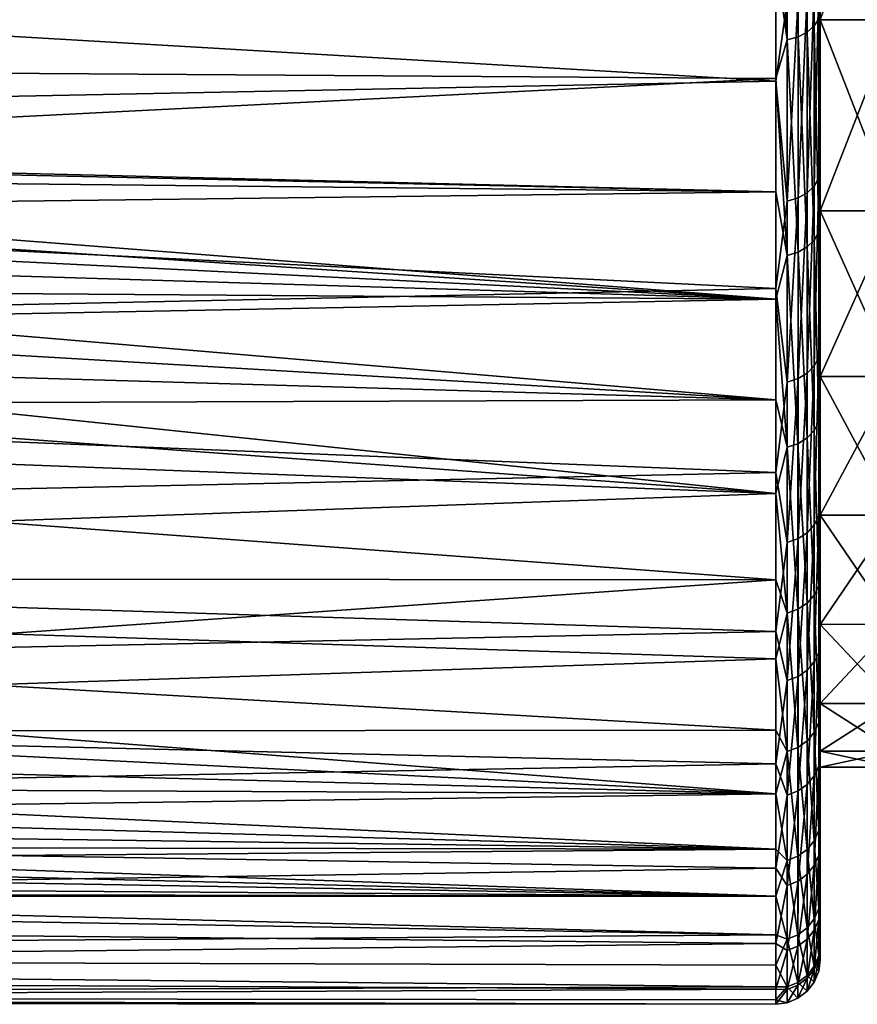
# Model space of a CAD drawing. Header units: millimetres. Extents: x -139 to 106, y -8 to 139.
# Tile 22 of 256: x -123.4 to -117.75, y 56.06 to 62.7. Entities that reach past the tile are written whole.
import ezdxf

# ---------------------------------------------------------------- set-up
doc = ezdxf.new("R2010")
doc.units = ezdxf.units.MM
doc.header["$LTSCALE"] = 53.842063
for name, color, linetype in [('111', 7, 'CONTINUOUS'), ('113', 7, 'CONTINUOUS'), ('114', 7, 'CONTINUOUS'), ('119', 7, 'CONTINUOUS'), ('2', 7, 'CONTINUOUS'), ('98', 7, 'CONTINUOUS')]:
    doc.layers.add(name, color=color, linetype=linetype)

msp = doc.modelspace()

# ---------------------------------------------------------------- linework, layer by layer
at = {"layer": '111', "color": 8, "linetype": 'CONTINUOUS'}
for points in [[(-138.5, 62.445, -14.6477), (-138.5, 64.0871, -16.0182), (-118.2999, 63.1151, -15.2433), (-138.5, 62.445, -14.6477)], [(-118.2998, 63.828, 15.8212), (-138.5, 63.4765, 15.5431), (-118.2998, 62.2895, 14.5016), (-118.2998, 63.828, 15.8212)], [(-138.5, 63.4765, 15.5431), (-138.5, 61.8886, 14.1101), (-118.2998, 62.2895, 14.5016), (-138.5, 63.4765, 15.5431)], [(-118.2999, 62.3088, -14.5199), (-138.5, 62.445, -14.6477), (-118.2999, 63.1151, -15.2433), (-118.2999, 62.3088, -14.5199)], [(-138.5, 62.445, -14.6477), (-118.2999, 62.3088, -14.5199), (-128.5, 61.7923, -14.0126), (-138.5, 62.445, -14.6477)], [(-118.2999, 62.3088, -14.5199), (-118.2999, 61.5429, -13.754), (-128.5, 61.7923, -14.0126), (-118.2999, 62.3088, -14.5199)], [(-118.2998, 62.2895, 14.5016), (-138.5, 61.8886, 14.1101), (-118.2998, 60.8923, 13.033), (-118.2998, 62.2895, 14.5016)], [(-138.5, 61.8886, 14.1101), (-138.5, 60.4628, 12.5157), (-118.2998, 60.8923, 13.033), (-138.5, 61.8886, 14.1101)], [(-128.5, 61.7923, -14.0126), (-118.2999, 61.5429, -13.754), (-127.7645, 61.753, -13.9725), (-128.5, 61.7923, -14.0126)], [(-127.7645, 61.753, -13.9725), (-118.2999, 61.5429, -13.754), (-127.0417, 61.6361, -13.8518), (-127.7645, 61.753, -13.9725)], [(-127.0417, 61.6361, -13.8518), (-118.2999, 61.5429, -13.754), (-126.346, 61.445, -13.6499), (-127.0417, 61.6361, -13.8518)], [(-118.2999, 61.5429, -13.754), (-118.2999, 60.8195, -12.9477), (-126.346, 61.445, -13.6499), (-118.2999, 61.5429, -13.754)], [(-126.346, 61.445, -13.6499), (-118.2999, 60.8195, -12.9477), (-126.0132, 61.3234, -13.5186), (-126.346, 61.445, -13.6499)], [(-126.0132, 61.3234, -13.5186), (-118.2999, 60.8195, -12.9477), (-125.6934, 61.186, -13.3672), (-126.0132, 61.3234, -13.5186)], [(-125.6934, 61.186, -13.3672), (-118.2999, 60.8195, -12.9477), (-125.3887, 61.0342, -13.1963), (-125.6934, 61.186, -13.3672)], [(-125.3887, 61.0342, -13.1963), (-118.2999, 60.8195, -12.9477), (-125.1013, 60.8696, -13.0065), (-125.3887, 61.0342, -13.1963)], [(-118.2998, 60.8923, 13.033), (-138.5, 60.4628, 12.5157), (-118.2998, 59.6511, 11.4305), (-118.2998, 60.8923, 13.033)], [(-125.1013, 60.8696, -13.0065), (-118.2999, 60.8195, -12.9477), (-124.8334, 60.694, -12.7985), (-125.1013, 60.8696, -13.0065)], [(-118.2999, 60.8195, -12.9477), (-118.2999, 60.1409, -12.1035), (-124.8334, 60.694, -12.7985), (-118.2999, 60.8195, -12.9477)], [(-124.8334, 60.694, -12.7985), (-118.2999, 60.1409, -12.1035), (-124.5866, 60.5093, -12.5734), (-124.8334, 60.694, -12.7985)], [(-124.5866, 60.5093, -12.5734), (-118.2999, 60.1409, -12.1035), (-124.3627, 60.3176, -12.3325), (-124.5866, 60.5093, -12.5734)], [(-138.5, 60.4628, 12.5157), (-138.5, 59.2155, 10.7781), (-118.2998, 59.6511, 11.4305), (-138.5, 60.4628, 12.5157)], [(-124.3627, 60.3176, -12.3325), (-118.2999, 60.1409, -12.1035), (-124.163, 60.1209, -12.0771), (-124.3627, 60.3176, -12.3325)], [(-118.2999, 60.1409, -12.1035), (-118.3, 59.509, -11.2238), (-124.163, 60.1209, -12.0771), (-118.2999, 60.1409, -12.1035)], [(-124.163, 60.1209, -12.0771), (-118.3, 59.509, -11.2238), (-123.9884, 59.9209, -11.8085), (-124.163, 60.1209, -12.0771)], [(-123.9884, 59.9209, -11.8085), (-118.3, 59.509, -11.2238), (-123.8399, 59.7195, -11.5282), (-123.9884, 59.9209, -11.8085)], [(-123.8399, 59.7195, -11.5282), (-118.3, 59.509, -11.2238), (-123.6226, 59.3189, -10.9381), (-123.8399, 59.7195, -11.5282)], [(-118.2998, 59.6511, 11.4305), (-138.5, 59.2155, 10.7781), (-118.2998, 58.5784, 9.7106), (-118.2998, 59.6511, 11.4305)], [(-118.3, 59.509, -11.2238), (-118.3, 58.9256, -10.3111), (-123.6226, 59.3189, -10.9381), (-118.3, 59.509, -11.2238)], [(-123.6226, 59.3189, -10.9381), (-118.3, 58.9256, -10.3111), (-123.5136, 58.9297, -10.3179), (-123.6226, 59.3189, -10.9381)], [(-138.5, 59.2155, 10.7781), (-138.5, 58.1608, 8.9173), (-118.2998, 58.5784, 9.7106), (-138.5, 59.2155, 10.7781)], [(-123.5136, 58.9297, -10.3179), (-118.3, 58.9256, -10.3111), (-123.5136, 58.5607, -9.6787), (-123.5136, 58.9297, -10.3179)], [(-118.3, 58.9256, -10.3111), (-118.3, 58.3925, -9.3682), (-123.5136, 58.5607, -9.6787), (-118.3, 58.9256, -10.3111)], [(-118.2998, 58.5784, 9.7106), (-138.5, 58.1608, 8.9173), (-118.2999, 57.6853, 7.891), (-118.2998, 58.5784, 9.7106)], [(-123.5136, 58.5607, -9.6787), (-118.3, 58.3925, -9.3682), (-123.6226, 58.2182, -9.0316), (-123.5136, 58.5607, -9.6787)], [(-118.3, 58.3925, -9.3682), (-118.3, 57.9113, -8.3978), (-123.6226, 58.2182, -9.0316), (-118.3, 58.3925, -9.3682)], [(-123.6226, 58.2182, -9.0316), (-118.3, 57.9113, -8.3978), (-123.8399, 57.9075, -8.3896), (-123.6226, 58.2182, -9.0316)], [(-138.5, 58.1608, 8.9173), (-138.5, 57.3108, 6.9545), (-118.2999, 57.6853, 7.891), (-138.5, 58.1608, 8.9173)], [(-123.8399, 57.9075, -8.3896), (-118.3, 57.4832, -7.4028), (-123.9884, 57.7654, -8.0751), (-123.8399, 57.9075, -8.3896)], [(-118.3, 57.9113, -8.3978), (-118.3, 57.4832, -7.4028), (-123.8399, 57.9075, -8.3896), (-118.3, 57.9113, -8.3978)], [(-123.9884, 57.7654, -8.0751), (-118.3, 57.4832, -7.4028), (-124.163, 57.6328, -7.7676), (-123.9884, 57.7654, -8.0751)], [(-118.2999, 57.6853, 7.891), (-138.5, 57.3108, 6.9545), (-118.2999, 56.9809, 5.9903), (-118.2999, 57.6853, 7.891)], [(-124.163, 57.6328, -7.7676), (-118.3, 57.4832, -7.4028), (-124.3627, 57.51, -7.4695), (-124.163, 57.6328, -7.7676)], [(-124.3627, 57.51, -7.4695), (-118.3, 57.4832, -7.4028), (-124.5866, 57.3972, -7.183), (-124.3627, 57.51, -7.4695)], [(-118.3, 57.4832, -7.4028), (-118.3, 57.1097, -6.386), (-124.5866, 57.3972, -7.183), (-118.3, 57.4832, -7.4028)], [(-124.5866, 57.3972, -7.183), (-118.3, 57.1097, -6.386), (-124.8334, 57.2945, -6.9104), (-124.5866, 57.3972, -7.183)], [(-138.5, 57.3108, 6.9545), (-138.5, 56.6754, 4.9122), (-118.2999, 56.9809, 5.9903), (-138.5, 57.3108, 6.9545)], [(-124.8334, 57.2945, -6.9104), (-118.3, 57.1097, -6.386), (-125.1014, 57.2023, -6.6544), (-124.8334, 57.2945, -6.9104)], [(-125.1014, 57.2023, -6.6544), (-118.3, 57.1097, -6.386), (-125.3887, 57.1201, -6.4169), (-125.1014, 57.2023, -6.6544)], [(-125.3887, 57.1201, -6.4169), (-118.3, 57.1097, -6.386), (-125.6934, 57.048, -6.2), (-125.3887, 57.1201, -6.4169)], [(-118.3, 57.1097, -6.386), (-118.3, 56.7918, -5.3506), (-125.6934, 57.048, -6.2), (-118.3, 57.1097, -6.386)], [(-125.6934, 57.048, -6.2), (-118.3, 56.7918, -5.3506), (-126.0132, 56.9857, -6.0054), (-125.6934, 57.048, -6.2)], [(-118.2999, 56.9809, 5.9903), (-138.5, 56.6754, 4.9122), (-118.3, 56.4726, 4.028), (-118.2999, 56.9809, 5.9903)], [(-126.346, 56.9327, -5.8344), (-118.3, 56.7918, -5.3506), (-127.0417, 56.8535, -5.568), (-126.346, 56.9327, -5.8344)], [(-126.0132, 56.9857, -6.0054), (-118.3, 56.7918, -5.3506), (-126.346, 56.9327, -5.8344), (-126.0132, 56.9857, -6.0054)], [(-138.5, 56.3853, -3.5774), (-138.5, 56.8799, -5.6584), (-118.3001, 56.5304, -4.2994), (-138.5, 56.3853, -3.5774)], [(-118.3001, 56.5304, -4.2994), (-138.5, 56.8799, -5.6584), (-128.5, 56.7923, -5.3523), (-118.3001, 56.5304, -4.2994)], [(-127.7645, 56.8074, -5.4064), (-118.3, 56.7918, -5.3506), (-128.5, 56.7923, -5.3523), (-127.7645, 56.8074, -5.4064)], [(-118.3, 56.7918, -5.3506), (-118.3001, 56.5304, -4.2994), (-128.5, 56.7923, -5.3523), (-118.3, 56.7918, -5.3506)], [(-127.0417, 56.8535, -5.568), (-118.3, 56.7918, -5.3506), (-127.7645, 56.8074, -5.4064), (-127.0417, 56.8535, -5.568)], [(-138.5, 56.6754, 4.9122), (-138.5, 56.2617, 2.8137), (-118.3, 56.4726, 4.028), (-138.5, 56.6754, 4.9122)], [(-118.3001, 56.3262, -3.2356), (-138.5, 56.3853, -3.5774), (-118.3001, 56.5304, -4.2994), (-118.3001, 56.3262, -3.2356)], [(-118.3, 56.4726, 4.028), (-138.5, 56.2617, 2.8137), (-118.3001, 56.1655, 2.0244), (-118.3, 56.4726, 4.028)], [(-138.5, 56.1158, -1.4555), (-138.5, 56.3853, -3.5774), (-118.3001, 56.18, -2.1624), (-138.5, 56.1158, -1.4555)], [(-118.3001, 56.18, -2.1624), (-138.5, 56.3853, -3.5774), (-118.3001, 56.3262, -3.2356), (-118.3001, 56.18, -2.1624)], [(-138.5, 56.2617, 2.8137), (-138.5, 56.0744, 0.683), (-118.3001, 56.1655, 2.0244), (-138.5, 56.2617, 2.8137)], [(-118.3001, 56.0921, -1.0828), (-138.5, 56.1158, -1.4555), (-118.3001, 56.18, -2.1624), (-118.3001, 56.0921, -1.0828)], [(-118.3001, 56.1655, 2.0244), (-138.5, 56.0744, 0.683), (-118.2999, 56.0628, 0), (-118.3001, 56.1655, 2.0244)], [(-138.5, 56.0744, 0.683), (-138.5, 56.1158, -1.4555), (-118.2999, 56.0628, 0), (-138.5, 56.0744, 0.683)], [(-118.2999, 56.0628, 0), (-138.5, 56.1158, -1.4555), (-118.3001, 56.0921, -1.0828), (-118.2999, 56.0628, 0)]]:
    msp.add_3dface(points, dxfattribs=at)
at = {"layer": '113', "color": 8, "linetype": 'CONTINUOUS'}
for points in [[(-118.2998, 63.828, 15.8212), (-118.2998, 62.2895, 14.5016), (-118.2223, 62.8302, 14.9832), (-118.2998, 63.828, 15.8212)], [(-118, 62.4967, 14.285), (-118, 63.2387, 14.9547), (-118.01, 62.9707, 14.8241), (-118, 62.4967, 14.285)], [(-118.01, 61.635, 13.5276), (-118.01, 62.9707, 14.8241), (-118.04, 61.5822, 13.5771), (-118.01, 61.635, 13.5276)], [(-118.04, 61.5822, 13.5771), (-118.01, 62.9707, 14.8241), (-118.04, 62.9227, 14.8783), (-118.04, 61.5822, 13.5771)], [(-118.01, 61.635, 13.5276), (-118, 62.4967, 14.285), (-118.01, 62.9707, 14.8241), (-118.01, 61.635, 13.5276)], [(-118.04, 61.5822, 13.5771), (-118.04, 62.9227, 14.8783), (-118.0877, 61.5368, 13.6197), (-118.04, 61.5822, 13.5771)], [(-118.0877, 61.5368, 13.6197), (-118.04, 62.9227, 14.8783), (-118.0877, 62.8816, 14.9249), (-118.0877, 61.5368, 13.6197)], [(-118.2223, 62.8302, 14.9832), (-118.2222, 61.4802, 13.6728), (-118.1498, 62.85, 14.9607), (-118.2223, 62.8302, 14.9832)], [(-118.2222, 61.4802, 13.6728), (-118.1498, 61.5021, 13.6523), (-118.1498, 62.85, 14.9607), (-118.2222, 61.4802, 13.6728)], [(-118.0877, 61.5368, 13.6197), (-118.0877, 62.8816, 14.9249), (-118.1498, 61.5021, 13.6523), (-118.0877, 61.5368, 13.6197)], [(-118.1498, 61.5021, 13.6523), (-118.0877, 62.8816, 14.9249), (-118.1498, 62.85, 14.9607), (-118.1498, 61.5021, 13.6523)], [(-118.2223, 62.8302, 14.9832), (-118.2998, 62.2895, 14.5016), (-118.2222, 61.4802, 13.6728), (-118.2223, 62.8302, 14.9832)], [(-118, 61.7897, 13.5786), (-118, 62.4967, 14.285), (-118.01, 61.635, 13.5276), (-118, 61.7897, 13.5786)], [(-118.2998, 62.2895, 14.5016), (-118.2998, 60.8923, 13.033), (-118.2222, 61.4802, 13.6728), (-118.2998, 62.2895, 14.5016)], [(-118, 61.1194, 12.8373), (-118, 61.7897, 13.5786), (-118.01, 61.635, 13.5276), (-118, 61.1194, 12.8373)], [(-118.04, 60.3699, 12.1557), (-118.04, 61.5822, 13.5771), (-118.0877, 60.3208, 12.1937), (-118.04, 60.3699, 12.1557)], [(-118.0877, 60.3208, 12.1937), (-118.04, 61.5822, 13.5771), (-118.0877, 61.5368, 13.6197), (-118.0877, 60.3208, 12.1937)], [(-118.01, 60.4271, 12.1113), (-118.01, 61.635, 13.5276), (-118.04, 60.3699, 12.1557), (-118.01, 60.4271, 12.1113)], [(-118.04, 60.3699, 12.1557), (-118.01, 61.635, 13.5276), (-118.04, 61.5822, 13.5771), (-118.04, 60.3699, 12.1557)], [(-118.01, 60.4271, 12.1113), (-118, 61.1194, 12.8373), (-118.01, 61.635, 13.5276), (-118.01, 60.4271, 12.1113)], [(-118.0877, 60.3208, 12.1937), (-118.0877, 61.5368, 13.6197), (-118.1499, 60.2831, 12.2229), (-118.0877, 60.3208, 12.1937)], [(-118.1499, 60.2831, 12.2229), (-118.0877, 61.5368, 13.6197), (-118.1498, 61.5021, 13.6523), (-118.1499, 60.2831, 12.2229)], [(-118.2222, 61.4802, 13.6728), (-118.2998, 60.8923, 13.033), (-118.2223, 60.2594, 12.2413), (-118.2222, 61.4802, 13.6728)], [(-118.2222, 61.4802, 13.6728), (-118.2223, 60.2594, 12.2413), (-118.1498, 61.5021, 13.6523), (-118.2222, 61.4802, 13.6728)], [(-118.2223, 60.2594, 12.2413), (-118.1499, 60.2831, 12.2229), (-118.1498, 61.5021, 13.6523), (-118.2223, 60.2594, 12.2413)], [(-118, 60.4877, 12.063), (-118, 61.1194, 12.8373), (-118.01, 60.4271, 12.1113), (-118, 60.4877, 12.063)], [(-118.2998, 60.8923, 13.033), (-118.2998, 59.6511, 11.4305), (-118.2223, 60.2594, 12.2413), (-118.2998, 60.8923, 13.033)], [(-118, 59.896, 11.2576), (-118, 60.4877, 12.063), (-118.01, 59.3578, 10.5878), (-118, 59.896, 11.2576)], [(-118.01, 59.3578, 10.5878), (-118, 60.4877, 12.063), (-118.01, 60.4271, 12.1113), (-118.01, 59.3578, 10.5878)], [(-118.01, 59.3578, 10.5878), (-118.01, 60.4271, 12.1113), (-118.04, 59.2967, 10.6265), (-118.01, 59.3578, 10.5878)], [(-118.04, 59.2967, 10.6265), (-118.01, 60.4271, 12.1113), (-118.04, 60.3699, 12.1557), (-118.04, 59.2967, 10.6265)], [(-118.0877, 59.2442, 10.6598), (-118.0877, 60.3208, 12.1937), (-118.1499, 59.2039, 10.6853), (-118.0877, 59.2442, 10.6598)], [(-118.1499, 59.2039, 10.6853), (-118.0877, 60.3208, 12.1937), (-118.1499, 60.2831, 12.2229), (-118.1499, 59.2039, 10.6853)], [(-118.04, 59.2967, 10.6265), (-118.04, 60.3699, 12.1557), (-118.0877, 59.2442, 10.6598), (-118.04, 59.2967, 10.6265)], [(-118.0877, 59.2442, 10.6598), (-118.04, 60.3699, 12.1557), (-118.0877, 60.3208, 12.1937), (-118.0877, 59.2442, 10.6598)], [(-118.2223, 60.2594, 12.2413), (-118.2998, 59.6511, 11.4305), (-118.2223, 59.1786, 10.7014), (-118.2223, 60.2594, 12.2413)], [(-118.2223, 60.2594, 12.2413), (-118.2223, 59.1786, 10.7014), (-118.1499, 60.2831, 12.2229), (-118.2223, 60.2594, 12.2413)], [(-118.2223, 59.1786, 10.7014), (-118.1499, 59.2039, 10.6853), (-118.1499, 60.2831, 12.2229), (-118.2223, 59.1786, 10.7014)], [(-118, 59.3459, 10.4233), (-118, 59.896, 11.2576), (-118.01, 59.3578, 10.5878), (-118, 59.3459, 10.4233)], [(-118.2998, 59.6511, 11.4305), (-118.2998, 58.5784, 9.7106), (-118.2223, 59.1786, 10.7014), (-118.2998, 59.6511, 11.4305)], [(-118.0101, 58.4364, 8.9704), (-118.01, 59.3578, 10.5878), (-118.0401, 58.3719, 9.0032), (-118.0101, 58.4364, 8.9704)], [(-118.0401, 58.3719, 9.0032), (-118.01, 59.3578, 10.5878), (-118.04, 59.2967, 10.6265), (-118.0401, 58.3719, 9.0032)], [(-118.0101, 58.4364, 8.9704), (-118, 59.3459, 10.4233), (-118.01, 59.3578, 10.5878), (-118.0101, 58.4364, 8.9704)], [(-118, 58.8388, 9.562), (-118, 59.3459, 10.4233), (-118.0101, 58.4364, 8.9704), (-118, 58.8388, 9.562)], [(-118.0401, 58.3719, 9.0032), (-118.04, 59.2967, 10.6265), (-118.0877, 58.3165, 9.0314), (-118.0401, 58.3719, 9.0032)], [(-118.0877, 58.3165, 9.0314), (-118.04, 59.2967, 10.6265), (-118.0877, 59.2442, 10.6598), (-118.0877, 58.3165, 9.0314)], [(-118.2223, 59.1786, 10.7014), (-118.2998, 58.5784, 9.7106), (-118.2223, 58.2473, 9.0666), (-118.2223, 59.1786, 10.7014)], [(-118.2223, 59.1786, 10.7014), (-118.2223, 58.2473, 9.0666), (-118.1499, 59.2039, 10.6853), (-118.2223, 59.1786, 10.7014)], [(-118.2223, 58.2473, 9.0666), (-118.1499, 58.274, 9.053), (-118.1499, 59.2039, 10.6853), (-118.2223, 58.2473, 9.0666)], [(-118.0877, 58.3165, 9.0314), (-118.0877, 59.2442, 10.6598), (-118.1499, 58.274, 9.053), (-118.0877, 58.3165, 9.0314)], [(-118.1499, 58.274, 9.053), (-118.0877, 59.2442, 10.6598), (-118.1499, 59.2039, 10.6853), (-118.1499, 58.274, 9.053)], [(-118, 58.376, 8.6761), (-118, 58.8388, 9.562), (-118.0101, 58.4364, 8.9704), (-118, 58.376, 8.6761)], [(-118.2998, 58.5784, 9.7106), (-118.2999, 57.6853, 7.891), (-118.2223, 58.2473, 9.0666), (-118.2998, 58.5784, 9.7106)], [(-118.0101, 57.6712, 7.2736), (-118.0101, 58.4364, 8.9704), (-118.0401, 57.6039, 7.3002), (-118.0101, 57.6712, 7.2736)], [(-118.0401, 57.6039, 7.3002), (-118.0101, 58.4364, 8.9704), (-118.0401, 58.3719, 9.0032), (-118.0401, 57.6039, 7.3002)], [(-118.0101, 57.6712, 7.2736), (-118, 58.376, 8.6761), (-118.0101, 58.4364, 8.9704), (-118.0101, 57.6712, 7.2736)], [(-118.0878, 57.5461, 7.323), (-118.0877, 58.3165, 9.0314), (-118.1499, 57.5017, 7.3406), (-118.0878, 57.5461, 7.323)], [(-118.1499, 57.5017, 7.3406), (-118.0877, 58.3165, 9.0314), (-118.1499, 58.274, 9.053), (-118.1499, 57.5017, 7.3406)], [(-118.0401, 57.6039, 7.3002), (-118.0401, 58.3719, 9.0032), (-118.0878, 57.5461, 7.323), (-118.0401, 57.6039, 7.3002)], [(-118.0878, 57.5461, 7.323), (-118.0401, 58.3719, 9.0032), (-118.0877, 58.3165, 9.0314), (-118.0878, 57.5461, 7.323)], [(-118, 57.9587, 7.7679), (-118, 58.376, 8.6761), (-118.0101, 57.6712, 7.2736), (-118, 57.9587, 7.7679)], [(-118.2223, 58.2473, 9.0666), (-118.2223, 57.4739, 7.3516), (-118.1499, 58.274, 9.053), (-118.2223, 58.2473, 9.0666)], [(-118.2223, 57.4739, 7.3516), (-118.1499, 57.5017, 7.3406), (-118.1499, 58.274, 9.053), (-118.2223, 57.4739, 7.3516)], [(-118.2223, 58.2473, 9.0666), (-118.2999, 57.6853, 7.891), (-118.2223, 57.4739, 7.3516), (-118.2223, 58.2473, 9.0666)], [(-118, 57.2653, 5.8948), (-118, 57.9587, 7.7679), (-118.0101, 57.6712, 7.2736), (-118, 57.2653, 5.8948)], [(-118.2999, 57.6853, 7.891), (-118.2999, 56.9809, 5.9903), (-118.2223, 57.4739, 7.3516), (-118.2999, 57.6853, 7.891)], [(-118.0102, 57.0688, 5.5123), (-118.0101, 57.6712, 7.2736), (-118.0401, 56.9993, 5.5325), (-118.0102, 57.0688, 5.5123)], [(-118.0401, 56.9993, 5.5325), (-118.0101, 57.6712, 7.2736), (-118.0401, 57.6039, 7.3002), (-118.0401, 56.9993, 5.5325)], [(-118.0102, 57.0688, 5.5123), (-118, 57.2653, 5.8948), (-118.0101, 57.6712, 7.2736), (-118.0102, 57.0688, 5.5123)], [(-118.0401, 56.9993, 5.5325), (-118.0401, 57.6039, 7.3002), (-118.0878, 56.9397, 5.5498), (-118.0401, 56.9993, 5.5325)], [(-118.0878, 56.9397, 5.5498), (-118.0401, 57.6039, 7.3002), (-118.0878, 57.5461, 7.323), (-118.0878, 56.9397, 5.5498)], [(-118.0878, 56.9397, 5.5498), (-118.0878, 57.5461, 7.323), (-118.15, 56.8939, 5.5631), (-118.0878, 56.9397, 5.5498)], [(-118.15, 56.8939, 5.5631), (-118.0878, 57.5461, 7.323), (-118.1499, 57.5017, 7.3406), (-118.15, 56.8939, 5.5631)], [(-118.2223, 57.4739, 7.3516), (-118.2999, 56.9809, 5.9903), (-118.2224, 56.8651, 5.5714), (-118.2223, 57.4739, 7.3516)], [(-118.2223, 57.4739, 7.3516), (-118.2224, 56.8651, 5.5714), (-118.1499, 57.5017, 7.3406), (-118.2223, 57.4739, 7.3516)], [(-118.2224, 56.8651, 5.5714), (-118.15, 56.8939, 5.5631), (-118.1499, 57.5017, 7.3406), (-118.2224, 56.8651, 5.5714)], [(-118, 56.9905, 4.9337), (-118, 57.2653, 5.8948), (-118.0102, 57.0688, 5.5123), (-118, 56.9905, 4.9337)], [(-118.0102, 56.6348, 3.7022), (-118.0102, 57.0688, 5.5123), (-118.0402, 56.5637, 3.7158), (-118.0102, 56.6348, 3.7022)], [(-118.0402, 56.5637, 3.7158), (-118.0102, 57.0688, 5.5123), (-118.0401, 56.9993, 5.5325), (-118.0402, 56.5637, 3.7158)], [(-118.0102, 56.6348, 3.7022), (-118, 56.9905, 4.9337), (-118.0102, 57.0688, 5.5123), (-118.0102, 56.6348, 3.7022)], [(-118.0402, 56.5637, 3.7158), (-118.0401, 56.9993, 5.5325), (-118.0879, 56.5027, 3.7274), (-118.0402, 56.5637, 3.7158)], [(-118.0879, 56.5027, 3.7274), (-118.0401, 56.9993, 5.5325), (-118.0878, 56.9397, 5.5498), (-118.0879, 56.5027, 3.7274)], [(-118, 56.7647, 3.9594), (-118, 56.9905, 4.9337), (-118.0102, 56.6348, 3.7022), (-118, 56.7647, 3.9594)], [(-118.2999, 56.9809, 5.9903), (-118.3, 56.4726, 4.028), (-118.2224, 56.8651, 5.5714), (-118.2999, 56.9809, 5.9903)], [(-118.0879, 56.5027, 3.7274), (-118.0878, 56.9397, 5.5498), (-118.1501, 56.4558, 3.7363), (-118.0879, 56.5027, 3.7274)], [(-118.1501, 56.4558, 3.7363), (-118.0878, 56.9397, 5.5498), (-118.15, 56.8939, 5.5631), (-118.1501, 56.4558, 3.7363)], [(-118.2224, 56.8651, 5.5714), (-118.3, 56.4726, 4.028), (-118.2224, 56.4264, 3.7419), (-118.2224, 56.8651, 5.5714)], [(-118.2224, 56.8651, 5.5714), (-118.2224, 56.4264, 3.7419), (-118.15, 56.8939, 5.5631), (-118.2224, 56.8651, 5.5714)], [(-118.2224, 56.4264, 3.7419), (-118.1501, 56.4558, 3.7363), (-118.15, 56.8939, 5.5631), (-118.2224, 56.4264, 3.7419)], [(-118, 56.463, 1.9847), (-118, 56.7647, 3.9594), (-118.0102, 56.6348, 3.7022), (-118, 56.463, 1.9847)], [(-118.0103, 56.3728, 1.8593), (-118.0102, 56.6348, 3.7022), (-118.0403, 56.3008, 1.8661), (-118.0103, 56.3728, 1.8593)], [(-118.0403, 56.3008, 1.8661), (-118.0102, 56.6348, 3.7022), (-118.0402, 56.5637, 3.7158), (-118.0403, 56.3008, 1.8661)], [(-118.0103, 56.3728, 1.8593), (-118, 56.463, 1.9847), (-118.0102, 56.6348, 3.7022), (-118.0103, 56.3728, 1.8593)], [(-118.0403, 56.3008, 1.8661), (-118.0402, 56.5637, 3.7158), (-118.088, 56.2389, 1.872), (-118.0403, 56.3008, 1.8661)], [(-118.088, 56.2389, 1.872), (-118.0402, 56.5637, 3.7158), (-118.0879, 56.5027, 3.7274), (-118.088, 56.2389, 1.872)], [(-118.3, 56.4726, 4.028), (-118.3001, 56.1655, 2.0244), (-118.2224, 56.4264, 3.7419), (-118.3, 56.4726, 4.028)], [(-118.2224, 56.4264, 3.7419), (-118.2225, 56.1617, 1.8793), (-118.1501, 56.4558, 3.7363), (-118.2224, 56.4264, 3.7419)], [(-118.2225, 56.1617, 1.8793), (-118.1501, 56.1915, 1.8765), (-118.1501, 56.4558, 3.7363), (-118.2225, 56.1617, 1.8793)], [(-118.088, 56.2389, 1.872), (-118.0879, 56.5027, 3.7274), (-118.1501, 56.1915, 1.8765), (-118.088, 56.2389, 1.872)], [(-118.1501, 56.1915, 1.8765), (-118.0879, 56.5027, 3.7274), (-118.1501, 56.4558, 3.7363), (-118.1501, 56.1915, 1.8765)], [(-118, 56.3627, -0.0043), (-118, 56.463, 1.9847), (-118.0104, 56.2853, 0), (-118, 56.3627, -0.0043)], [(-118.0104, 56.2853, 0), (-118, 56.463, 1.9847), (-118.0103, 56.3728, 1.8593), (-118.0104, 56.2853, 0)], [(-118.2224, 56.4264, 3.7419), (-118.3001, 56.1655, 2.0244), (-118.2225, 56.1617, 1.8793), (-118.2224, 56.4264, 3.7419)], [(-118.0104, 56.2853, 0), (-118.0103, 56.3728, 1.8593), (-118.0404, 56.2129, 0), (-118.0104, 56.2853, 0)], [(-118.0404, 56.2129, 0), (-118.0103, 56.3728, 1.8593), (-118.0403, 56.3008, 1.8661), (-118.0404, 56.2129, 0)], [(-118.0404, 56.2129, 0), (-118.0403, 56.3008, 1.8661), (-118.0881, 56.1508, 0), (-118.0404, 56.2129, 0)], [(-118.0881, 56.1508, 0), (-118.0403, 56.3008, 1.8661), (-118.088, 56.2389, 1.872), (-118.0881, 56.1508, 0)], [(-118.2225, 56.1617, 1.8793), (-118.2226, 56.0733, 0), (-118.1501, 56.1915, 1.8765), (-118.2225, 56.1617, 1.8793)], [(-118.2226, 56.0733, 0), (-118.1502, 56.1032, 0), (-118.1501, 56.1915, 1.8765), (-118.2226, 56.0733, 0)], [(-118.0881, 56.1508, 0), (-118.088, 56.2389, 1.872), (-118.1502, 56.1032, 0), (-118.0881, 56.1508, 0)], [(-118.1502, 56.1032, 0), (-118.088, 56.2389, 1.872), (-118.1501, 56.1915, 1.8765), (-118.1502, 56.1032, 0)], [(-118.3001, 56.1655, 2.0244), (-118.2999, 56.0628, 0), (-118.2225, 56.1617, 1.8793), (-118.3001, 56.1655, 2.0244)], [(-118.2225, 56.1617, 1.8793), (-118.2999, 56.0628, 0), (-118.2226, 56.0733, 0), (-118.2225, 56.1617, 1.8793)]]:
    msp.add_3dface(points, dxfattribs=at)
at = {"layer": '114', "color": 8, "linetype": 'CONTINUOUS'}
for points in [[(-118, 64.1509, 14.0238), (-118, 65.7369, 15.2295), (-118, 62.4967, 14.285), (-118, 64.1509, 14.0238)], [(-118, 65.7369, 15.2295), (-118, 63.2387, 14.9547), (-118, 62.4967, 14.285), (-118, 65.7369, 15.2295)], [(-118, 62.7045, 12.6537), (-118, 64.1509, 14.0238), (-118, 61.1194, 12.8373), (-118, 62.7045, 12.6537)], [(-118, 64.1509, 14.0238), (-118, 62.4967, 14.285), (-118, 61.7897, 13.5786), (-118, 64.1509, 14.0238)], [(-118, 64.1509, 14.0238), (-118, 61.7897, 13.5786), (-118, 61.1194, 12.8373), (-118, 64.1509, 14.0238)], [(-118, 64.1509, -14.0238), (-118, 62.7045, -12.6537), (-118, 61.5564, -13.3293), (-118, 64.1509, -14.0238)], [(-118, 63.0514, -14.7923), (-118, 64.1509, -14.0238), (-118, 61.5564, -13.3293), (-118, 63.0514, -14.7923)], [(-118, 61.4146, 11.1352), (-118, 62.7045, 12.6537), (-118, 59.896, 11.2576), (-118, 61.4146, 11.1352)], [(-118, 62.7045, 12.6537), (-118, 61.1194, 12.8373), (-118, 60.4877, 12.063), (-118, 62.7045, 12.6537)], [(-118, 62.7045, 12.6537), (-118, 60.4877, 12.063), (-118, 59.896, 11.2576), (-118, 62.7045, 12.6537)], [(-118, 62.7045, -12.6537), (-118, 61.4146, -11.1352), (-118, 60.2249, -11.7162), (-118, 62.7045, -12.6537)], [(-118, 61.5564, -13.3293), (-118, 62.7045, -12.6537), (-118, 60.2249, -11.7162), (-118, 61.5564, -13.3293)], [(-118, 60.2966, 9.4862), (-118, 61.4146, 11.1352), (-118, 58.8388, 9.562), (-118, 60.2966, 9.4862)], [(-118, 61.4146, 11.1352), (-118, 59.896, 11.2576), (-118, 59.3459, 10.4233), (-118, 61.4146, 11.1352)], [(-118, 61.4146, 11.1352), (-118, 59.3459, 10.4233), (-118, 58.8388, 9.562), (-118, 61.4146, 11.1352)], [(-118, 61.4146, -11.1352), (-118, 60.2966, -9.4862), (-118, 59.0719, -9.9707), (-118, 61.4146, -11.1352)], [(-118, 60.2249, -11.7162), (-118, 61.4146, -11.1352), (-118, 59.0719, -9.9707), (-118, 60.2249, -11.7162)], [(-118, 59.3634, 7.726), (-118, 60.2966, 9.4862), (-118, 57.9587, 7.7679), (-118, 59.3634, 7.726)], [(-118, 60.2966, 9.4862), (-118, 58.8388, 9.562), (-118, 58.376, 8.6761), (-118, 60.2966, 9.4862)], [(-118, 60.2966, 9.4862), (-118, 58.376, 8.6761), (-118, 57.9587, 7.7679), (-118, 60.2966, 9.4862)], [(-118, 60.2966, -9.4862), (-118, 59.3634, -7.726), (-118, 58.1105, -8.113), (-118, 60.2966, -9.4862)], [(-118, 59.0719, -9.9707), (-118, 60.2966, -9.4862), (-118, 58.1105, -8.113), (-118, 59.0719, -9.9707)], [(-118, 58.6259, 5.8751), (-118, 59.3634, 7.726), (-118, 57.2653, 5.8948), (-118, 58.6259, 5.8751)], [(-118, 59.3634, 7.726), (-118, 57.9587, 7.7679), (-118, 57.2653, 5.8948), (-118, 59.3634, 7.726)], [(-118, 59.3634, -7.726), (-118, 58.6259, -5.8751), (-118, 57.3517, -6.1644), (-118, 59.3634, -7.726)], [(-118, 58.1105, -8.113), (-118, 59.3634, -7.726), (-118, 57.3517, -6.1644), (-118, 58.1105, -8.113)], [(-118, 58.0929, 3.9554), (-118, 58.6259, 5.8751), (-118, 56.7647, 3.9594), (-118, 58.0929, 3.9554)], [(-118, 58.6259, 5.8751), (-118, 57.2653, 5.8948), (-118, 56.9905, 4.9337), (-118, 58.6259, 5.8751)], [(-118, 58.6259, 5.8751), (-118, 56.9905, 4.9337), (-118, 56.7647, 3.9594), (-118, 58.6259, 5.8751)], [(-118, 58.6259, -5.8751), (-118, 58.0929, -3.9554), (-118, 57.0508, -5.1622), (-118, 58.6259, -5.8751)], [(-118, 57.3517, -6.1644), (-118, 58.6259, -5.8751), (-118, 57.0508, -5.1622), (-118, 57.3517, -6.1644)], [(-118, 57.7706, 1.9894), (-118, 58.0929, 3.9554), (-118, 56.463, 1.9847), (-118, 57.7706, 1.9894)], [(-118, 58.0929, 3.9554), (-118, 56.7647, 3.9594), (-118, 56.463, 1.9847), (-118, 58.0929, 3.9554)], [(-118, 58.0929, -3.9554), (-118, 57.7706, -1.9894), (-118, 56.4727, -2.0809), (-118, 58.0929, -3.9554)], [(-118, 57.0508, -5.1622), (-118, 58.0929, -3.9554), (-118, 56.8035, -4.1453), (-118, 57.0508, -5.1622)], [(-118, 56.8035, -4.1453), (-118, 58.0929, -3.9554), (-118, 56.4727, -2.0809), (-118, 56.8035, -4.1453)], [(-118, 57.6628, 0), (-118, 57.7706, 1.9894), (-118, 56.463, 1.9847), (-118, 57.6628, 0)], [(-118, 57.7706, -1.9894), (-118, 57.6628, 0), (-118, 56.3627, -0.0043), (-118, 57.7706, -1.9894)], [(-118, 57.7706, -1.9894), (-118, 56.3627, -0.0043), (-118, 56.4727, -2.0809), (-118, 57.7706, -1.9894)], [(-118, 57.6628, 0), (-118, 56.463, 1.9847), (-118, 56.3627, -0.0043), (-118, 57.6628, 0)]]:
    msp.add_3dface(points, dxfattribs=at)
at = {"layer": '119', "color": 8, "linetype": 'CONTINUOUS'}
for points in [[(-118.0402, 62.6623, -14.6442), (-118.0878, 64.2134, -16.0027), (-118.0401, 64.2504, -15.9528), (-118.0402, 62.6623, -14.6442)], [(-118.0402, 62.6623, -14.6442), (-118.0401, 64.2504, -15.9528), (-118.0102, 62.7112, -14.5908), (-118.0402, 62.6623, -14.6442)], [(-118.2224, 62.568, -14.7472), (-118.2999, 63.9593, -15.9219), (-118.2224, 64.1673, -16.0651), (-118.2224, 62.568, -14.7472)], [(-118.15, 62.5882, -14.7251), (-118.2224, 64.1673, -16.0651), (-118.15, 64.1851, -16.041), (-118.15, 62.5882, -14.7251)], [(-118.2224, 62.568, -14.7472), (-118.2224, 64.1673, -16.0651), (-118.15, 62.5882, -14.7251), (-118.2224, 62.568, -14.7472)], [(-118.0879, 62.6204, -14.69), (-118.15, 64.1851, -16.041), (-118.0878, 64.2134, -16.0027), (-118.0879, 62.6204, -14.69)], [(-118.15, 62.5882, -14.7251), (-118.15, 64.1851, -16.041), (-118.0879, 62.6204, -14.69), (-118.15, 62.5882, -14.7251)], [(-118.0879, 62.6204, -14.69), (-118.0878, 64.2134, -16.0027), (-118.0402, 62.6623, -14.6442), (-118.0879, 62.6204, -14.69)], [(-118.2999, 63.1151, -15.2433), (-118.2999, 63.9593, -15.9219), (-118.2224, 62.568, -14.7472), (-118.2999, 63.1151, -15.2433)], [(-118.2999, 62.3088, -14.5199), (-118.2999, 63.1151, -15.2433), (-118.2224, 62.568, -14.7472), (-118.2999, 62.3088, -14.5199)], [(-118, 63.0514, -14.7923), (-118, 61.5564, -13.3293), (-118.0102, 62.7112, -14.5908), (-118, 63.0514, -14.7923)], [(-118.0102, 61.2724, -13.1301), (-118.0402, 62.6623, -14.6442), (-118.0102, 62.7112, -14.5908), (-118.0102, 61.2724, -13.1301)], [(-118, 61.5564, -13.3293), (-118.0102, 61.2724, -13.1301), (-118.0102, 62.7112, -14.5908), (-118, 61.5564, -13.3293)], [(-118.0402, 61.2183, -13.1781), (-118.0879, 62.6204, -14.69), (-118.0402, 62.6623, -14.6442), (-118.0402, 61.2183, -13.1781)], [(-118.0402, 61.2183, -13.1781), (-118.0402, 62.6623, -14.6442), (-118.0102, 61.2724, -13.1301), (-118.0402, 61.2183, -13.1781)], [(-118.2224, 61.1138, -13.2709), (-118.2999, 62.3088, -14.5199), (-118.2224, 62.568, -14.7472), (-118.2224, 61.1138, -13.2709)], [(-118.15, 61.1362, -13.251), (-118.2224, 62.568, -14.7472), (-118.15, 62.5882, -14.7251), (-118.15, 61.1362, -13.251)], [(-118.2224, 61.1138, -13.2709), (-118.2224, 62.568, -14.7472), (-118.15, 61.1362, -13.251), (-118.2224, 61.1138, -13.2709)], [(-118.0879, 61.1718, -13.2194), (-118.15, 62.5882, -14.7251), (-118.0879, 62.6204, -14.69), (-118.0879, 61.1718, -13.2194)], [(-118.15, 61.1362, -13.251), (-118.15, 62.5882, -14.7251), (-118.0879, 61.1718, -13.2194), (-118.15, 61.1362, -13.251)], [(-118.0879, 61.1718, -13.2194), (-118.0879, 62.6204, -14.69), (-118.0402, 61.2183, -13.1781), (-118.0879, 61.1718, -13.2194)], [(-118.2999, 61.5429, -13.754), (-118.2999, 62.3088, -14.5199), (-118.2224, 61.1138, -13.2709), (-118.2999, 61.5429, -13.754)], [(-118.2999, 60.8195, -12.9477), (-118.2999, 61.5429, -13.754), (-118.2224, 61.1138, -13.2709), (-118.2999, 60.8195, -12.9477)], [(-118, 61.5564, -13.3293), (-118, 60.2249, -11.7162), (-118.0102, 61.2724, -13.1301), (-118, 61.5564, -13.3293)], [(-118.0102, 59.9925, -11.5283), (-118.0402, 61.2183, -13.1781), (-118.0102, 61.2724, -13.1301), (-118.0102, 59.9925, -11.5283)], [(-118, 60.2249, -11.7162), (-118.0102, 59.9925, -11.5283), (-118.0102, 61.2724, -13.1301), (-118, 60.2249, -11.7162)], [(-118.0879, 59.8833, -11.6067), (-118.15, 61.1362, -13.251), (-118.0879, 61.1718, -13.2194), (-118.0879, 59.8833, -11.6067)], [(-118.0402, 59.9337, -11.5705), (-118.0879, 61.1718, -13.2194), (-118.0402, 61.2183, -13.1781), (-118.0402, 59.9337, -11.5705)], [(-118.0879, 59.8833, -11.6067), (-118.0879, 61.1718, -13.2194), (-118.0402, 59.9337, -11.5705), (-118.0879, 59.8833, -11.6067)], [(-118.0402, 59.9337, -11.5705), (-118.0402, 61.2183, -13.1781), (-118.0102, 59.9925, -11.5283), (-118.0402, 59.9337, -11.5705)], [(-118.2224, 59.8202, -11.6519), (-118.2999, 60.8195, -12.9477), (-118.2224, 61.1138, -13.2709), (-118.2224, 59.8202, -11.6519)], [(-118.1501, 59.8446, -11.6345), (-118.2224, 61.1138, -13.2709), (-118.15, 61.1362, -13.251), (-118.1501, 59.8446, -11.6345)], [(-118.2224, 59.8202, -11.6519), (-118.2224, 61.1138, -13.2709), (-118.1501, 59.8446, -11.6345), (-118.2224, 59.8202, -11.6519)], [(-118.1501, 59.8446, -11.6345), (-118.15, 61.1362, -13.251), (-118.0879, 59.8833, -11.6067), (-118.1501, 59.8446, -11.6345)], [(-118.2999, 60.1409, -12.1035), (-118.2999, 60.8195, -12.9477), (-118.2224, 59.8202, -11.6519), (-118.2999, 60.1409, -12.1035)], [(-118, 60.2249, -11.7162), (-118, 59.0719, -9.9707), (-118.0102, 59.9925, -11.5283), (-118, 60.2249, -11.7162)], [(-118.3, 59.509, -11.2238), (-118.2999, 60.1409, -12.1035), (-118.2224, 59.8202, -11.6519), (-118.3, 59.509, -11.2238)], [(-118.0102, 58.8854, -9.8026), (-118.0402, 59.9337, -11.5705), (-118.0102, 59.9925, -11.5283), (-118.0102, 58.8854, -9.8026)], [(-118, 59.0719, -9.9707), (-118.0102, 58.8854, -9.8026), (-118.0102, 59.9925, -11.5283), (-118, 59.0719, -9.9707)], [(-118.0402, 58.8226, -9.8385), (-118.0879, 59.8833, -11.6067), (-118.0402, 59.9337, -11.5705), (-118.0402, 58.8226, -9.8385)], [(-118.0402, 58.8226, -9.8385), (-118.0402, 59.9337, -11.5705), (-118.0102, 58.8854, -9.8026), (-118.0402, 58.8226, -9.8385)], [(-118.1501, 58.7272, -9.8929), (-118.2224, 59.8202, -11.6519), (-118.1501, 59.8446, -11.6345), (-118.1501, 58.7272, -9.8929)], [(-118.0879, 58.7686, -9.8693), (-118.1501, 59.8446, -11.6345), (-118.0879, 59.8833, -11.6067), (-118.0879, 58.7686, -9.8693)], [(-118.1501, 58.7272, -9.8929), (-118.1501, 59.8446, -11.6345), (-118.0879, 58.7686, -9.8693), (-118.1501, 58.7272, -9.8929)], [(-118.0879, 58.7686, -9.8693), (-118.0879, 59.8833, -11.6067), (-118.0402, 58.8226, -9.8385), (-118.0879, 58.7686, -9.8693)], [(-118.2225, 58.7012, -9.9077), (-118.3, 59.509, -11.2238), (-118.2224, 59.8202, -11.6519), (-118.2225, 58.7012, -9.9077)], [(-118.2225, 58.7012, -9.9077), (-118.2224, 59.8202, -11.6519), (-118.1501, 58.7272, -9.8929), (-118.2225, 58.7012, -9.9077)], [(-118.3, 58.9256, -10.3111), (-118.3, 59.509, -11.2238), (-118.2225, 58.7012, -9.9077), (-118.3, 58.9256, -10.3111)], [(-118, 59.0719, -9.9707), (-118, 58.1105, -8.113), (-118.0102, 58.8854, -9.8026), (-118, 59.0719, -9.9707)], [(-118.3, 58.3925, -9.3682), (-118.3, 58.9256, -10.3111), (-118.2225, 58.7012, -9.9077), (-118.3, 58.3925, -9.3682)], [(-118.0103, 57.9629, -7.9716), (-118.0402, 58.8226, -9.8385), (-118.0102, 58.8854, -9.8026), (-118.0103, 57.9629, -7.9716)], [(-118, 58.1105, -8.113), (-118.0103, 57.9629, -7.9716), (-118.0102, 58.8854, -9.8026), (-118, 58.1105, -8.113)], [(-118.0403, 57.8967, -8.0007), (-118.0879, 58.7686, -9.8693), (-118.0402, 58.8226, -9.8385), (-118.0403, 57.8967, -8.0007)], [(-118.0403, 57.8967, -8.0007), (-118.0402, 58.8226, -9.8385), (-118.0103, 57.9629, -7.9716), (-118.0403, 57.8967, -8.0007)], [(-118.1501, 57.7962, -8.045), (-118.2225, 58.7012, -9.9077), (-118.1501, 58.7272, -9.8929), (-118.1501, 57.7962, -8.045)], [(-118.088, 57.8398, -8.0258), (-118.1501, 58.7272, -9.8929), (-118.0879, 58.7686, -9.8693), (-118.088, 57.8398, -8.0258)], [(-118.1501, 57.7962, -8.045), (-118.1501, 58.7272, -9.8929), (-118.088, 57.8398, -8.0258), (-118.1501, 57.7962, -8.045)], [(-118.088, 57.8398, -8.0258), (-118.0879, 58.7686, -9.8693), (-118.0403, 57.8967, -8.0007), (-118.088, 57.8398, -8.0258)], [(-118.2225, 57.7688, -8.057), (-118.3, 58.3925, -9.3682), (-118.2225, 58.7012, -9.9077), (-118.2225, 57.7688, -8.057)], [(-118.2225, 57.7688, -8.057), (-118.2225, 58.7012, -9.9077), (-118.1501, 57.7962, -8.045), (-118.2225, 57.7688, -8.057)], [(-118.3, 57.9113, -8.3978), (-118.3, 58.3925, -9.3682), (-118.2225, 57.7688, -8.057), (-118.3, 57.9113, -8.3978)], [(-118, 58.1105, -8.113), (-118, 57.3517, -6.1644), (-118.0103, 57.9629, -7.9716), (-118, 58.1105, -8.113)], [(-118.0103, 57.2348, -6.0549), (-118.0403, 57.8967, -8.0007), (-118.0103, 57.9629, -7.9716), (-118.0103, 57.2348, -6.0549)], [(-118, 57.3517, -6.1644), (-118.0103, 57.2348, -6.0549), (-118.0103, 57.9629, -7.9716), (-118, 57.3517, -6.1644)], [(-118.3, 57.4832, -7.4028), (-118.3, 57.9113, -8.3978), (-118.2225, 57.7688, -8.057), (-118.3, 57.4832, -7.4028)], [(-118.0403, 57.166, -6.077), (-118.088, 57.8398, -8.0258), (-118.0403, 57.8967, -8.0007), (-118.0403, 57.166, -6.077)], [(-118.0403, 57.166, -6.077), (-118.0403, 57.8967, -8.0007), (-118.0103, 57.2348, -6.0549), (-118.0403, 57.166, -6.077)], [(-118.1501, 57.0615, -6.1106), (-118.2225, 57.7688, -8.057), (-118.1501, 57.7962, -8.045), (-118.1501, 57.0615, -6.1106)], [(-118.088, 57.1069, -6.096), (-118.1501, 57.7962, -8.045), (-118.088, 57.8398, -8.0258), (-118.088, 57.1069, -6.096)], [(-118.1501, 57.0615, -6.1106), (-118.1501, 57.7962, -8.045), (-118.088, 57.1069, -6.096), (-118.1501, 57.0615, -6.1106)], [(-118.088, 57.1069, -6.096), (-118.088, 57.8398, -8.0258), (-118.0403, 57.166, -6.077), (-118.088, 57.1069, -6.096)], [(-118.2225, 57.033, -6.1198), (-118.3, 57.4832, -7.4028), (-118.2225, 57.7688, -8.057), (-118.2225, 57.033, -6.1198)], [(-118.2225, 57.033, -6.1198), (-118.2225, 57.7688, -8.057), (-118.1501, 57.0615, -6.1106), (-118.2225, 57.033, -6.1198)], [(-118.3, 57.1097, -6.386), (-118.3, 57.4832, -7.4028), (-118.2225, 57.033, -6.1198), (-118.3, 57.1097, -6.386)], [(-118, 57.3517, -6.1644), (-118, 57.0508, -5.1622), (-118.0103, 57.2348, -6.0549), (-118, 57.3517, -6.1644)], [(-118.0103, 56.7092, -4.0731), (-118.0403, 57.166, -6.077), (-118.0103, 57.2348, -6.0549), (-118.0103, 56.7092, -4.0731)], [(-118, 57.0508, -5.1622), (-118, 56.8035, -4.1453), (-118.0103, 57.2348, -6.0549), (-118, 57.0508, -5.1622)], [(-118, 56.8035, -4.1453), (-118.0103, 56.7092, -4.0731), (-118.0103, 57.2348, -6.0549), (-118, 56.8035, -4.1453)], [(-118.0403, 56.6384, -4.088), (-118.088, 57.1069, -6.096), (-118.0403, 57.166, -6.077), (-118.0403, 56.6384, -4.088)], [(-118.0403, 56.6384, -4.088), (-118.0403, 57.166, -6.077), (-118.0103, 56.7092, -4.0731), (-118.0403, 56.6384, -4.088)], [(-118.3, 56.7918, -5.3506), (-118.3, 57.1097, -6.386), (-118.2225, 57.033, -6.1198), (-118.3, 56.7918, -5.3506)], [(-118.1502, 56.531, -4.1106), (-118.2225, 57.033, -6.1198), (-118.1501, 57.0615, -6.1106), (-118.1502, 56.531, -4.1106)], [(-118.1502, 56.531, -4.1106), (-118.1501, 57.0615, -6.1106), (-118.088, 56.5776, -4.1008), (-118.1502, 56.531, -4.1106)], [(-118.088, 56.5776, -4.1008), (-118.1501, 57.0615, -6.1106), (-118.088, 57.1069, -6.096), (-118.088, 56.5776, -4.1008)], [(-118.088, 56.5776, -4.1008), (-118.088, 57.1069, -6.096), (-118.0403, 56.6384, -4.088), (-118.088, 56.5776, -4.1008)], [(-118.2225, 56.5017, -4.1168), (-118.3, 56.7918, -5.3506), (-118.2225, 57.033, -6.1198), (-118.2225, 56.5017, -4.1168)], [(-118.2225, 56.5017, -4.1168), (-118.2225, 57.033, -6.1198), (-118.1502, 56.531, -4.1106), (-118.2225, 56.5017, -4.1168)], [(-118.3001, 56.5304, -4.2994), (-118.3, 56.7918, -5.3506), (-118.2225, 56.5017, -4.1168), (-118.3001, 56.5304, -4.2994)], [(-118, 56.8035, -4.1453), (-118, 56.4727, -2.0809), (-118.0103, 56.7092, -4.0731), (-118, 56.8035, -4.1453)], [(-118.0103, 56.3915, -2.0476), (-118.0403, 56.6384, -4.088), (-118.0103, 56.7092, -4.0731), (-118.0103, 56.3915, -2.0476)], [(-118, 56.4727, -2.0809), (-118.0103, 56.3915, -2.0476), (-118.0103, 56.7092, -4.0731), (-118, 56.4727, -2.0809)], [(-118.0403, 56.3196, -2.055), (-118.088, 56.5776, -4.1008), (-118.0403, 56.6384, -4.088), (-118.0403, 56.3196, -2.055)], [(-118.0403, 56.3196, -2.055), (-118.0403, 56.6384, -4.088), (-118.0103, 56.3915, -2.0476), (-118.0403, 56.3196, -2.055)], [(-118.3001, 56.3262, -3.2356), (-118.3001, 56.5304, -4.2994), (-118.2225, 56.5017, -4.1168), (-118.3001, 56.3262, -3.2356)], [(-118.1502, 56.2104, -2.0664), (-118.2225, 56.5017, -4.1168), (-118.1502, 56.531, -4.1106), (-118.1502, 56.2104, -2.0664)], [(-118.088, 56.2578, -2.0615), (-118.1502, 56.531, -4.1106), (-118.088, 56.5776, -4.1008), (-118.088, 56.2578, -2.0615)], [(-118.1502, 56.2104, -2.0664), (-118.1502, 56.531, -4.1106), (-118.088, 56.2578, -2.0615), (-118.1502, 56.2104, -2.0664)], [(-118.088, 56.2578, -2.0615), (-118.088, 56.5776, -4.1008), (-118.0403, 56.3196, -2.055), (-118.088, 56.2578, -2.0615)], [(-118.2226, 56.1806, -2.0695), (-118.3001, 56.3262, -3.2356), (-118.2225, 56.5017, -4.1168), (-118.2226, 56.1806, -2.0695)], [(-118.2226, 56.1806, -2.0695), (-118.2225, 56.5017, -4.1168), (-118.1502, 56.2104, -2.0664), (-118.2226, 56.1806, -2.0695)], [(-118, 56.4727, -2.0809), (-118, 56.3627, -0.0043), (-118.0103, 56.3915, -2.0476), (-118, 56.4727, -2.0809)], [(-118.0104, 56.2853, 0), (-118.0403, 56.3196, -2.055), (-118.0103, 56.3915, -2.0476), (-118.0104, 56.2853, 0)], [(-118, 56.3627, -0.0043), (-118.0104, 56.2853, 0), (-118.0103, 56.3915, -2.0476), (-118, 56.3627, -0.0043)], [(-118.3001, 56.18, -2.1624), (-118.3001, 56.3262, -3.2356), (-118.2226, 56.1806, -2.0695), (-118.3001, 56.18, -2.1624)], [(-118.0881, 56.1508, 0), (-118.1502, 56.2104, -2.0664), (-118.088, 56.2578, -2.0615), (-118.0881, 56.1508, 0)], [(-118.0404, 56.2129, 0), (-118.0881, 56.1508, 0), (-118.088, 56.2578, -2.0615), (-118.0404, 56.2129, 0)], [(-118.0404, 56.2129, 0), (-118.088, 56.2578, -2.0615), (-118.0403, 56.3196, -2.055), (-118.0404, 56.2129, 0)], [(-118.0104, 56.2853, 0), (-118.0404, 56.2129, 0), (-118.0403, 56.3196, -2.055), (-118.0104, 56.2853, 0)], [(-118.1502, 56.1032, 0), (-118.2226, 56.1806, -2.0695), (-118.1502, 56.2104, -2.0664), (-118.1502, 56.1032, 0)], [(-118.0881, 56.1508, 0), (-118.1502, 56.1032, 0), (-118.1502, 56.2104, -2.0664), (-118.0881, 56.1508, 0)], [(-118.3001, 56.0921, -1.0828), (-118.3001, 56.18, -2.1624), (-118.2226, 56.1806, -2.0695), (-118.3001, 56.0921, -1.0828)], [(-118.2226, 56.0733, 0), (-118.3001, 56.0921, -1.0828), (-118.2226, 56.1806, -2.0695), (-118.2226, 56.0733, 0)], [(-118.1502, 56.1032, 0), (-118.2226, 56.0733, 0), (-118.2226, 56.1806, -2.0695), (-118.1502, 56.1032, 0)], [(-118.2999, 56.0628, 0), (-118.3001, 56.0921, -1.0828), (-118.2226, 56.0733, 0), (-118.2999, 56.0628, 0)]]:
    msp.add_3dface(points, dxfattribs=at)
at = {"layer": '2', "linetype": 'CONTINUOUS'}
for points in [[(-118, 62.7045, 12.6537), (-117.5, 64.1508, 14.0238), (-118, 64.1509, 14.0238), (-118, 62.7045, 12.6537)], [(-117.5, 62.7045, 12.6537), (-117.5, 64.1508, 14.0238), (-118, 62.7045, 12.6537), (-117.5, 62.7045, 12.6537)], [(-117.5, 61.4147, 11.1352), (-117.5, 62.7045, 12.6537), (-118, 61.4146, 11.1352), (-117.5, 61.4147, 11.1352)], [(-118, 61.4146, 11.1352), (-117.5, 62.7045, 12.6537), (-118, 62.7045, 12.6537), (-118, 61.4146, 11.1352)], [(-117.5, 60.2966, 9.4863), (-117.5, 61.4147, 11.1352), (-118, 60.2966, 9.4862), (-117.5, 60.2966, 9.4863)], [(-118, 60.2966, 9.4862), (-117.5, 61.4147, 11.1352), (-118, 61.4146, 11.1352), (-118, 60.2966, 9.4862)], [(-117.5, 59.3634, 7.726), (-117.5, 60.2966, 9.4863), (-118, 59.3634, 7.726), (-117.5, 59.3634, 7.726)], [(-118, 59.3634, 7.726), (-117.5, 60.2966, 9.4863), (-118, 60.2966, 9.4862), (-118, 59.3634, 7.726)], [(-117.5, 58.626, 5.8752), (-117.5, 59.3634, 7.726), (-118, 58.6259, 5.8751), (-117.5, 58.626, 5.8752)], [(-118, 58.6259, 5.8751), (-117.5, 59.3634, 7.726), (-118, 59.3634, 7.726), (-118, 58.6259, 5.8751)], [(-117.5, 58.093, 3.9555), (-117.5, 58.626, 5.8752), (-118, 58.0929, 3.9554), (-117.5, 58.093, 3.9555)], [(-118, 58.0929, 3.9554), (-117.5, 58.626, 5.8752), (-118, 58.6259, 5.8751), (-118, 58.0929, 3.9554)], [(-117.5, 57.7706, 1.9894), (-117.5, 58.093, 3.9555), (-118, 57.7706, 1.9894), (-117.5, 57.7706, 1.9894)], [(-118, 57.7706, 1.9894), (-117.5, 58.093, 3.9555), (-118, 58.0929, 3.9554), (-118, 57.7706, 1.9894)], [(-117.5, 57.6628, 0), (-117.5, 57.7706, 1.9894), (-118, 57.6628, 0), (-117.5, 57.6628, 0)], [(-118, 57.6628, 0), (-117.5, 57.7706, 1.9894), (-118, 57.7706, 1.9894), (-118, 57.6628, 0)]]:
    msp.add_3dface(points, dxfattribs=at)
at = {"layer": '98', "linetype": 'CONTINUOUS'}
for points in [[(-118, 64.1509, -14.0238), (-117.5, 62.7046, -12.6538), (-118, 62.7045, -12.6537), (-118, 64.1509, -14.0238)], [(-117.5, 62.7046, -12.6538), (-117.5, 61.4147, -11.1353), (-118, 62.7045, -12.6537), (-117.5, 62.7046, -12.6538)], [(-118, 62.7045, -12.6537), (-117.5, 61.4147, -11.1353), (-118, 61.4146, -11.1352), (-118, 62.7045, -12.6537)], [(-117.5, 61.4147, -11.1353), (-117.5, 60.2967, -9.4863), (-118, 61.4146, -11.1352), (-117.5, 61.4147, -11.1353)], [(-118, 61.4146, -11.1352), (-117.5, 60.2967, -9.4863), (-118, 60.2966, -9.4862), (-118, 61.4146, -11.1352)], [(-117.5, 60.2967, -9.4863), (-117.5, 59.3634, -7.7261), (-118, 60.2966, -9.4862), (-117.5, 60.2967, -9.4863)], [(-118, 60.2966, -9.4862), (-117.5, 59.3634, -7.7261), (-118, 59.3634, -7.726), (-118, 60.2966, -9.4862)], [(-117.5, 59.3634, -7.7261), (-117.5, 58.626, -5.8752), (-118, 59.3634, -7.726), (-117.5, 59.3634, -7.7261)], [(-118, 59.3634, -7.726), (-117.5, 58.626, -5.8752), (-118, 58.6259, -5.8751), (-118, 59.3634, -7.726)], [(-117.5, 58.626, -5.8752), (-117.5, 58.093, -3.9555), (-118, 58.6259, -5.8751), (-117.5, 58.626, -5.8752)], [(-118, 58.6259, -5.8751), (-117.5, 58.093, -3.9555), (-118, 58.0929, -3.9554), (-118, 58.6259, -5.8751)], [(-117.5, 58.093, -3.9555), (-117.5, 57.7706, -1.9894), (-118, 58.0929, -3.9554), (-117.5, 58.093, -3.9555)], [(-118, 58.0929, -3.9554), (-117.5, 57.7706, -1.9894), (-118, 57.7706, -1.9894), (-118, 58.0929, -3.9554)], [(-117.5, 57.7706, -1.9894), (-117.5, 57.6628, 0), (-118, 57.7706, -1.9894), (-117.5, 57.7706, -1.9894)], [(-117.5, 57.6628, 0), (-118, 57.6628, 0), (-118, 57.7706, -1.9894), (-117.5, 57.6628, 0)]]:
    msp.add_3dface(points, dxfattribs=at)

doc.saveas('drawing.dxf')
